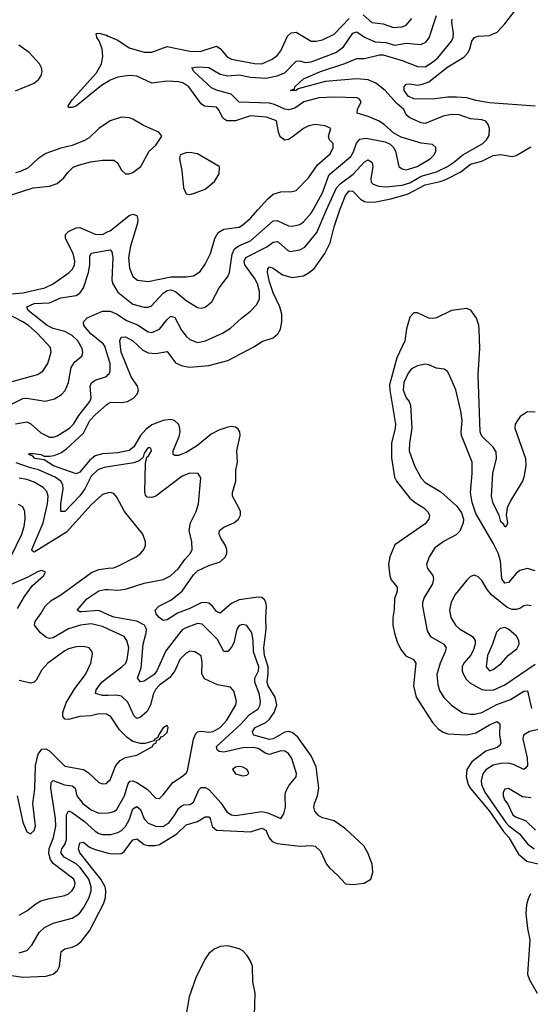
# Model space of a CAD drawing. Header units: inches. Extents: x 1954678 to 2060271, y 904822 to 1016299.
# Tile 178 of 256: x 1969533 to 1972225, y 975811 to 981003. Entities that reach past the tile are written whole.
import ezdxf

# ---------------------------------------------------------------- set-up
doc = ezdxf.new("R2010")
doc.units = ezdxf.units.IN
doc.header["$MEASUREMENT"] = 0
for name, color, linetype in [('B9967', 7, 'Continuous'), ('B9968', 7, 'Continuous'), ('B9977', 7, 'Continuous'), ('B9978', 7, 'Continuous')]:
    doc.layers.add(name, color=color, linetype=linetype)

msp = doc.modelspace()

# ---------------------------------------------------------------- linework, layer by layer
at = {"layer": 'B9967', "color": 5}
for points, elevation in [([(1969490, 979557.2), (1969550, 979563), (1969664.7, 979590), (1969709.8, 979610), (1969793.8, 979670), (1969811.7, 979688.3), (1969821.5, 979710), (1969823.2, 979730), (1969814.7, 979770), (1969774.9, 979850), (1969774.2, 979870), (1969790, 979887.3), (1969830, 979905.5), (1969850, 979906.7), (1969930, 979872), (1969970, 979871.5), (1970000, 979885.8)], 480), ([(1969490, 978976.6), (1969550, 979006.5), (1969570, 979008.3), (1969667.7, 978992.3), (1969716.3, 979003.7), (1969752.9, 979027.1), (1969772.5, 979047.5), (1969789.9, 979090.1), (1969803.4, 979170), (1969822.2, 979197.8), (1969861.8, 979230), (1969866.6, 979250), (1969862.5, 979270), (1969839.9, 979310), (1969810, 979338.8), (1969770, 979359.9), (1969710, 979375.3), (1969678.1, 979390), (1969578.1, 979470), (1969569.8, 979490), (1969610, 979507), (1969690, 979510.9), (1969750, 979535.8), (1969830, 979549.6), (1969850, 979560.9), (1969869.9, 979590.1), (1969895.1, 979670), (1969902.3, 979710), (1969903.1, 979756.9), (1969910, 979772.7), (1970000, 979787.7)], 460), ([(1969450, 979082.4), (1969627.3, 979132.7), (1969654, 979150), (1969682, 979190), (1969698.7, 979250), (1969694.9, 979274.9), (1969625, 979350), (1969579.2, 979390), (1969550, 979410.3), (1969458.1, 979458.1)], 480), ([(1970000, 979223.8), (1969982, 979282), (1969973.5, 979293.5), (1969907.5, 979347.5), (1969870.8, 979390), (1969869.9, 979410.1), (1969888.2, 979431.8), (1969970, 979467.1), (1970000, 979466)], 440), ([(1969510, 978871.6), (1969570, 978882.4), (1969592.1, 978872.1), (1969645, 978825), (1969690, 978801.2), (1969710, 978801.7), (1969730, 978809.6), (1969796.1, 978850), (1969815.8, 978870), (1969844.2, 978915.8), (1969903.1, 978990), (1969910.4, 979010), (1969905.2, 979070), (1969911.1, 979088.9), (1969930, 979101.7), (1969990, 979122), (1970000, 979131.8)], 440), ([(1970000, 978716.3), (1969970, 978714.7), (1969930, 978703.5), (1969901.1, 978678.9), (1969850, 978616.9), (1969830, 978609.3), (1969710.7, 978650), (1969661.9, 978681.9), (1969612.7, 978690), (1969601.7, 978701.7), (1969581.6, 978710), (1969584.9, 978715.1), (1969603.8, 978716.2), (1969644.9, 978710), (1969661.5, 978701.5), (1969690, 978701.3), (1969714.4, 978705.6), (1969750, 978719.8), (1969779.4, 978740.6), (1969870, 978822.8), (1969903, 978890), (1969930, 978920.3), (1969990, 978973.2), (1970000, 978979)], 420), ([(1970000, 978644.8), (1969978.6, 978641.4), (1969945.4, 978630), (1969910, 978595.7), (1969876.2, 978530), (1969850, 978493.1), (1969770, 978409.8), (1969750, 978409.6), (1969750.4, 978450.4), (1969761.4, 978530), (1969760.4, 978550), (1969749.3, 978570), (1969719.5, 978590), (1969632.2, 978630), (1969590, 978639.6), (1969514.3, 978665.7)], 440), ([(1970000, 978508.2), (1969970, 978500.3), (1969910, 978444.4), (1969779.9, 978300.1), (1969610, 978195.6), (1969600.6, 978200.6), (1969596.4, 978210), (1969655.8, 978350), (1969678.9, 978450), (1969682.2, 978490), (1969675.2, 978515.2), (1969656.7, 978536.7), (1969610, 978564.4), (1969570, 978578.7), (1969530, 978586)], 460), ([(1969485.8, 978170), (1969545, 978290), (1969556.9, 978330), (1969561.6, 978370), (1969559.8, 978410), (1969550, 978434.7), (1969526.5, 978446.5)], 480), ([(1969521.9, 977898.1), (1969558, 977962), (1969600.4, 978019.6), (1969657.6, 978070), (1969669.2, 978090), (1969650, 978098.7), (1969630, 978094), (1969576.1, 978063.9), (1969478.8, 978021.2)], 480), ([(1970000, 977789.4), (1969970, 977803.5), (1969910, 977817.8), (1969853.4, 977810), (1969790, 977790.3), (1969710, 977743.9), (1969690, 977740.5), (1969670, 977746.9), (1969642.4, 977770), (1969610.6, 977810), (1969613.8, 977830), (1969646.8, 977873.2), (1969667.5, 977910), (1969699, 977941), (1969750, 977970.7), (1969912, 978088), (1969950, 978104.5), (1970000, 978110.3)], 460), ([(1970000, 977865.7), (1969950, 977888.3), (1969860.5, 977880.5), (1969850, 977880.9), (1969836.3, 977890), (1969887, 977950), (1969950, 977990.8), (1969981.8, 977998.2), (1970000, 977997.6)], 440), ([(1970000, 977335.8), (1969990, 977340.9), (1969950, 977342.8), (1969907.6, 977332.4), (1969850, 977328.9), (1969790, 977313.4), (1969770, 977314.6), (1969760.2, 977330), (1969760.6, 977350), (1969778.4, 977401.6), (1969823.8, 977476.2), (1969879.1, 977550), (1969907.7, 977610), (1969917.5, 977657.5), (1969915.8, 977670), (1969898.4, 977690), (1969870, 977697), (1969830, 977696.3), (1969790, 977685.5), (1969770, 977674.3), (1969681.1, 977610), (1969650, 977574), (1969620, 977520), (1969610, 977509.9), (1969590, 977504.7), (1969530, 977518.6)], 480), ([(1970000, 977440.2), (1969970, 977438.9), (1969933.3, 977450), (1969936.8, 977470), (1969965.5, 977510), (1970000, 977535.9)], 460), ([(1969519.3, 976910), (1969550, 976771), (1969570, 976720.7), (1969590, 976710.7), (1969610, 976727.3), (1969616.9, 976750), (1969602.7, 976870), (1969612.4, 976947.6), (1969616.7, 977070), (1969630.8, 977130), (1969650, 977156.9), (1969670, 977158.2), (1969690, 977148.4), (1969770, 977067.6), (1969869.2, 977049.2), (1969894.2, 977034.2), (1969950, 976980.9), (1969970, 976972.9), (1969990, 976975.6), (1970000, 976985.5)], 480), ([(1969530, 976281.8), (1969570, 976303.8), (1969618.5, 976341.5), (1969644.3, 976355.7), (1969690, 976369.4), (1969770, 976384), (1969790, 976393), (1969810, 976410.2), (1969821.7, 976430), (1969826, 976450), (1969817.7, 976470), (1969710, 976554.2), (1969695.1, 976575.1), (1969686.8, 976606.8), (1969687.9, 976632.1), (1969711.8, 976690), (1969723.8, 976750), (1969721.6, 976790), (1969696.9, 976950), (1969698.7, 976981.3), (1969710, 976991.6), (1969768.4, 976968.4), (1969810, 976963.7), (1969825.7, 976950), (1969834.6, 976910), (1969865.1, 976870), (1969910, 976836.1), (1969950, 976819), (1970000, 976821.3)], 460), ([(1969530, 976082.3), (1969570, 976094.7), (1969597.3, 976122.7), (1969636, 976190), (1969663.8, 976216.2), (1969710, 976239.1), (1969810, 976265.5), (1969848.1, 976290), (1969870, 976319.3), (1969897.2, 976370), (1969909.5, 976410), (1969909.2, 976430), (1969897.6, 976470), (1969852.2, 976532.2), (1969830, 976551.2), (1969766.5, 976586.5), (1969750.3, 976610), (1969754.6, 976630), (1969770, 976654.4), (1969779.2, 976680.8), (1969780.1, 976810), (1969790, 976831.6), (1969810, 976823.2), (1969874.1, 976774.1), (1969930, 976724.3), (1969950, 976712.2), (1969970, 976707.2), (1970000, 976706.9)], 440), ([(1969490, 975963.5), (1969550, 975953.8), (1969670, 975959.5), (1969709.6, 975970), (1969732.7, 975990), (1969743.5, 976010), (1969751.1, 976090), (1969770, 976103.5), (1969810, 976112.6), (1969836.2, 976123.8), (1969857.4, 976142.6), (1969901.6, 976198.4), (1969976.2, 976343.8), (1969985.2, 976374.8), (1969987.2, 976410), (1969983.3, 976430), (1969960.7, 976470), (1969849.9, 976610), (1969842.5, 976630), (1969850, 976662.4), (1969870, 976665.2), (1969900.4, 976640.4), (1969930, 976626.4), (1970000, 976608.6)], 420)]:
    msp.add_lwpolyline(points, dxfattribs=dict(at, elevation=elevation))
at = {"layer": 'B9968', "color": 5}
for points, elevation in [([(1970000, 980678.1), (1969963.5, 980656.5), (1969832.8, 980550), (1969810, 980541), (1969790, 980540.9), (1969787.8, 980550), (1969810, 980580.6), (1969937.1, 980722.9), (1969964.5, 980770), (1969970.8, 980810), (1969968.2, 980850), (1969952.5, 980892.5), (1969938.8, 980910), (1969936, 980930), (1969950, 980933), (1969990, 980921.7), (1970000, 980917.3)], 480), ([(1969511.1, 980628.9), (1969610, 980668.2), (1969633.5, 980690), (1969645.7, 980710), (1969650.9, 980730), (1969648.7, 980750), (1969637.8, 980770), (1969582.2, 980830), (1969528.5, 980870)], 520), ([(1970000, 980463.8), (1969950.3, 980430), (1969898.8, 980381.2), (1969874.4, 980365.6), (1969810, 980339.3), (1969750, 980325.8), (1969670, 980297.8), (1969628.2, 980270), (1969577.3, 980222.7), (1969537.4, 980202.6), (1969510, 980196.7)], 520), ([(1969441.8, 980000), (1969473.5, 980066.5), (1969490, 980079.6), (1969603.1, 980116.9), (1969690, 980125.8), (1969730, 980139), (1969766, 980170), (1969784.5, 980195.5), (1969814.9, 980225.1), (1969842.9, 980237.1), (1969906.4, 980253.6), (1969970, 980261.8), (1970000, 980262)], 520)]:
    msp.add_lwpolyline(points, dxfattribs=dict(at, elevation=elevation))
at = {"layer": 'B9977', "color": 5}
for points, elevation in [([(1970000, 978979), (1970013.2, 978986.8), (1970070, 978983.9), (1970100.4, 978990), (1970132.1, 979007.9), (1970151.4, 979028.6), (1970159.3, 979050), (1970153.5, 979070), (1970119.9, 979119.9), (1970067.2, 979250), (1970060.8, 979310), (1970068.2, 979330), (1970090, 979330.1), (1970130, 979310.6), (1970181.3, 979261.3), (1970210, 979246.9), (1970250, 979243.8), (1970310, 979252.9), (1970354.3, 979194.3), (1970390, 979178.1), (1970430, 979171.2), (1970530, 979180.3), (1970630, 979205.9), (1970770, 979279.7), (1970810, 979306.4), (1970870, 979326), (1970893.9, 979346.1), (1970907.8, 979372.2), (1970915.2, 979410), (1970914.7, 979450), (1970905.2, 979490), (1970870, 979563.1), (1970850, 979621.1), (1970838.9, 979670), (1970840.4, 979690), (1970850, 979699.6), (1970870, 979692.7), (1970917.6, 979657.6), (1970970, 979644), (1971030, 979653), (1971059.8, 979670), (1971086.8, 979693.2), (1971141.8, 979770), (1971170, 979826.7), (1971191, 979911), (1971220.4, 980000)], 420), ([(1970000, 979885.8), (1970010, 979890.6), (1970110, 979971.1), (1970130, 979977.6), (1970150, 979971.3), (1970155.8, 979950), (1970153.9, 979930), (1970116.8, 979810), (1970107.2, 979750), (1970112.6, 979692.6), (1970130.2, 979650), (1970154.4, 979630), (1970210, 979622), (1970330, 979647.9), (1970412.7, 979647.3), (1970450, 979653), (1970484.3, 979675.7), (1970510, 979714), (1970539.4, 979770), (1970561.1, 979850), (1970579.5, 979880.5), (1970610, 979898.7), (1970690, 979909.5), (1970710, 979922), (1970750, 979956.6), (1970788.1, 980000)], 480), ([(1970000, 979787.7), (1970009.3, 979789.3), (1970019.3, 979779.3), (1970024.6, 979750), (1970018.2, 979630), (1970023.8, 979610), (1970050, 979567.2), (1970130, 979502.4), (1970190, 979487), (1970210, 979487.3), (1970226.7, 979493.3), (1970290, 979561.6), (1970310, 979574.7), (1970330, 979579), (1970354, 979570), (1970410, 979522.5), (1970470, 979485.5), (1970490, 979482), (1970510, 979487.1), (1970545.1, 979514.9), (1970583.8, 979590), (1970630.9, 979650), (1970638.5, 979670), (1970653.7, 979766.3), (1970665.7, 979794.3), (1970688.3, 979811.7), (1970750, 979837.6), (1970870, 979942.2), (1970890, 979944.6), (1970950, 979916.5), (1970970, 979914.8), (1971010, 979923.7), (1971030, 979937.7), (1971070, 979983.2), (1971079.3, 980000)], 460), ([(1970000, 979466), (1970010, 979465.6), (1970046.7, 979450), (1970096.3, 979416.3), (1970154.8, 979394.8), (1970210, 979356.6), (1970230, 979353.6), (1970270, 979370.9), (1970310, 979421.8), (1970330, 979440.2), (1970350, 979433), (1970386.2, 979366.2), (1970410, 979335.2), (1970430, 979317.4), (1970470, 979301.4), (1970511.8, 979310), (1970602.9, 979350), (1970644, 979376), (1970702.2, 979430), (1970750, 979466.3), (1970780.7, 979499.3), (1970796.5, 979530), (1970797.7, 979570), (1970786.2, 979610), (1970770, 979640.5), (1970719.8, 979710), (1970716.6, 979730), (1970724.6, 979750), (1970835.2, 979804.8), (1970870, 979830.1), (1970890, 979833.4), (1970896.5, 979830), (1970945.7, 979785.7), (1970961.2, 979781.2), (1971010, 979789), (1971036.1, 979803.9), (1971099, 979881), (1971151, 980000)], 440), ([(1972250, 978933.8), (1972210, 978935.2), (1972171.2, 978910), (1972156.6, 978890), (1972145.9, 978870), (1972143, 978850), (1972199.3, 978690), (1972201, 978650), (1972191.5, 978590), (1972183.8, 978570), (1972121.6, 978470), (1972103.1, 978430), (1972098.4, 978390), (1972104, 978350), (1972102, 978338), (1972092.8, 978327.2), (1972083.8, 978343.8), (1972070, 978356), (1972061.1, 978390), (1972030, 978452), (1972019.8, 978490), (1972027.5, 978610), (1972047.2, 978690), (1972044.9, 978724.9), (1972029.9, 978749.9), (1971970, 978807), (1971960.2, 978830), (1971950.5, 979130), (1971958.3, 979270), (1971955.3, 979370), (1971953.3, 979393.3), (1971940.5, 979430), (1971910.8, 979470.8), (1971890, 979479.7), (1971810, 979469.8), (1971730, 979432), (1971710, 979428.5), (1971689.8, 979429.8), (1971630, 979458.3), (1971610, 979457.4), (1971590, 979435.1), (1971573, 979373), (1971563.8, 979310), (1971520.5, 979219.5), (1971483, 979077), (1971483.5, 979050), (1971514.3, 978870), (1971513.2, 978850), (1971493.4, 978770), (1971492.7, 978692.7), (1971508.6, 978590), (1971518.8, 978570), (1971590, 978481), (1971617.8, 978457.8), (1971664.4, 978430), (1971682.9, 978410), (1971693, 978390), (1971690.2, 978370), (1971670, 978345), (1971510, 978233.7), (1971484.1, 978170), (1971477, 978130), (1971484, 978070), (1971491.2, 978050), (1971523.6, 978010), (1971522.2, 977990), (1971509.4, 977950), (1971507.2, 977892.8), (1971500.2, 977850), (1971500.2, 977810), (1971508.6, 977768.6), (1971522.7, 977722.7), (1971542.3, 977682.3), (1971569.5, 977649.5), (1971609.4, 977629.4), (1971620.7, 977610), (1971608.7, 977490), (1971623, 977430), (1971710, 977296.9), (1971741.1, 977261.1), (1971765.3, 977245.3), (1971790, 977237.5), (1971890, 977231.5), (1971937.8, 977242.2), (1972010, 977285.5), (1972050, 977302.4), (1972064.9, 977290), (1972062.8, 977230), (1972070.1, 977190), (1972064.4, 977175.6), (1972050, 977164.7), (1971990, 977146.3), (1971916, 977090), (1971890.6, 977050), (1971887.6, 977010), (1971897.9, 976970), (1971909.8, 976949.8), (1972010, 976830.1), (1972083, 976723), (1972112.6, 976690), (1972163.5, 976603.5), (1972206, 976566), (1972273.8, 976550)], 420), ([(1970000, 979131.8), (1970004.1, 979135.9), (1970010, 979151), (1970010.5, 979190), (1970000, 979223.8)], 440), ([(1972250, 978096.4), (1972210, 978109.3), (1972170, 978098.4), (1972150, 978083.2), (1972110, 978034.8), (1972090, 978031.9), (1972074.3, 978054.3), (1972067.8, 978150), (1972056.3, 978190), (1972030, 978243.2), (1971938.6, 978398.6), (1971918, 978458), (1971910.5, 978510), (1971919, 978610), (1971918.6, 978670), (1971862.3, 978810), (1971859.9, 978830), (1971865, 978890), (1971859.2, 978939.2), (1971832.2, 979052.2), (1971795.2, 979135.2), (1971787.7, 979147.7), (1971770, 979160.5), (1971730, 979165), (1971690, 979184.1), (1971670, 979187.1), (1971630, 979178.6), (1971597.8, 979162.2), (1971580.2, 979139.8), (1971558.1, 979090), (1971555.1, 979050), (1971569.6, 979010), (1971585.7, 978990), (1971593.7, 978970), (1971599.8, 978850), (1971587.4, 978770), (1971586.9, 978730), (1971614.6, 978650), (1971650, 978586.2), (1971670, 978563), (1971753.9, 978513.9), (1971838, 978438), (1971862.3, 978402.3), (1971872.6, 978370), (1971871.3, 978350), (1971853.7, 978306.3), (1971833.6, 978286.4), (1971770, 978253.3), (1971721.8, 978218.2), (1971692.4, 978170), (1971677.8, 978130), (1971683.2, 978110), (1971711.9, 978071.9), (1971714.3, 978054.3), (1971710, 978028.3), (1971664.6, 977955.4), (1971656.3, 977930), (1971656.6, 977910), (1971681.3, 977781.3), (1971698, 977750), (1971768.9, 977710), (1971780.6, 977690), (1971776.1, 977670), (1971749, 977610), (1971733, 977550), (1971737.4, 977497.4), (1971746.1, 977466), (1971769.1, 977429.1), (1971809, 977389), (1971867.9, 977347.9), (1971910, 977340.5), (1971930, 977340.8), (1971970, 977350.6), (1972048.7, 977391.3), (1972121.1, 977418.9), (1972190, 977462.7), (1972210, 977463.7), (1972230.7, 977370)], 440), ([(1970000, 976608.6), (1970010, 976606.1), (1970056.3, 976603.7), (1970070, 976606.7), (1970083.4, 976616.6), (1970130, 976677.4), (1970150, 976683), (1970190, 976654.4), (1970210, 976648.5), (1970247.6, 976647.6), (1970270, 976653.6), (1970361.6, 976710), (1970410, 976756.6), (1970470, 976774.2), (1970510, 976798.9), (1970530, 976798.9), (1970537, 976790), (1970548.1, 976748.1), (1970570, 976728.6), (1970750, 976719.7), (1970810, 976739.4), (1970830, 976728.6), (1970848.5, 976688.5), (1970864.7, 976670), (1970890, 976658.6), (1971010, 976645), (1971070, 976648.7), (1971090, 976644.2), (1971118.9, 976618.9), (1971150.9, 976550), (1971166.6, 976530), (1971210.5, 976490.5), (1971250, 976445.6), (1971290, 976442.1), (1971349.7, 976450.2), (1971383.7, 976470), (1971394.9, 976505.1), (1971391.1, 976550), (1971368.5, 976610), (1971346.5, 976646.5), (1971250, 976736.5), (1971190, 976777.6), (1971130, 976794.2), (1971110, 976804.5), (1971088.4, 976830), (1971084.5, 976850), (1971087.4, 976870), (1971103, 976910), (1971110.4, 976950), (1971096.1, 977063.9), (1971070, 977121.3), (1970999.2, 977219.2), (1970970, 977243.7), (1970950, 977249), (1970930, 977246.8), (1970870, 977211.7), (1970850, 977207.6), (1970766.9, 977230), (1970761.4, 977241.4), (1970760.2, 977250), (1970774.1, 977270), (1970830, 977297.3), (1970850, 977315.4), (1970874.3, 977350), (1970889.2, 977390), (1970880.3, 977430), (1970843.3, 977490), (1970837.9, 977510), (1970843.7, 977556.3), (1970842.6, 977590), (1970823.9, 977650), (1970819.7, 977690), (1970833, 977790), (1970829.9, 977850), (1970834.5, 977910), (1970831.1, 977931.1), (1970823.7, 977943.7), (1970810, 977955.4), (1970790, 977958.6), (1970690, 977944.2), (1970650, 977924.9), (1970590, 977873.8), (1970570, 977882.5), (1970549.9, 977909.9), (1970530, 977925.7), (1970510, 977930.3), (1970490, 977928.2), (1970430, 977898.9), (1970365.5, 977874.5), (1970310, 977838.9), (1970290, 977834.5), (1970267.7, 977850), (1970252.8, 977870), (1970246.3, 977890), (1970267, 977910), (1970330, 977943), (1970390.3, 977989.7), (1970450, 978075.9), (1970470, 978097.1), (1970530, 978125.5), (1970590, 978144.1), (1970618.4, 978170), (1970625.5, 978190), (1970625.5, 978210), (1970618.5, 978230), (1970592.7, 978270), (1970585.4, 978290), (1970586.8, 978310), (1970610, 978326.7), (1970662.4, 978350), (1970686.3, 978370), (1970696.9, 978390), (1970696.3, 978410), (1970688.3, 978430), (1970654.8, 978490), (1970654.6, 978510), (1970672.1, 978570), (1970672.2, 978627.8), (1970681.7, 978670), (1970678.4, 978730), (1970694.6, 978810), (1970692.9, 978830), (1970684, 978844), (1970670, 978854.3), (1970650, 978857.5), (1970630, 978855), (1970582.1, 978837.9), (1970542.8, 978817.2), (1970470, 978758.4), (1970410, 978721.6), (1970370, 978705.9), (1970350, 978704.5), (1970341.5, 978710), (1970342.2, 978730), (1970374.3, 978805.7), (1970378.3, 978830), (1970375.5, 978855.5), (1970370, 978870.7), (1970349.4, 978889.4), (1970330, 978895), (1970290, 978890.4), (1970230, 978866), (1970197.2, 978842.8), (1970169.6, 978810.4), (1970134, 978750), (1970110, 978732.3), (1970050, 978718.8), (1970000, 978716.3)], 420), ([(1970000, 977997.6), (1970050, 977995.7), (1970090, 977999.6), (1970188.7, 978031.3), (1970290, 978051.3), (1970328.8, 978070), (1970369.8, 978110), (1970403.1, 978156.9), (1970434.2, 978190), (1970442.7, 978210), (1970439.7, 978250), (1970427, 978310), (1970434, 978350), (1970463.5, 978410), (1970474.8, 978450), (1970487.5, 978587.5), (1970473.2, 978610), (1970430, 978611.9), (1970390, 978596.8), (1970250, 978490.6), (1970230, 978483.4), (1970205.6, 978485.6), (1970196.1, 978496.1), (1970193, 978513), (1970197, 978663), (1970203.9, 978696.1), (1970210, 978699.1), (1970227, 978730), (1970224, 978744), (1970210, 978747), (1970190, 978717), (1970184.2, 978695.8), (1970162.3, 978677.7), (1970133.8, 978666.2), (1970000, 978644.8)], 440), ([(1970000, 978110.3), (1970026.6, 978113.4), (1970050, 978120.7), (1970147.3, 978170), (1970171.8, 978190), (1970187.6, 978210), (1970195.6, 978230), (1970196.9, 978250), (1970181.3, 978290), (1970085.3, 978410), (1970045.8, 978485.8), (1970030, 978505.1), (1970010, 978510.8), (1970000, 978508.2)], 460), ([(1972230, 977911.6), (1972210, 977915.1), (1972191.5, 977911.5), (1972170, 977898.9), (1972150, 977893.7), (1972130, 977893.7), (1972103.3, 977903.3), (1972021.1, 977970), (1971998.1, 977998.1), (1971970, 978046), (1971950, 978066), (1971930, 978073.3), (1971910, 978067.6), (1971890, 978048), (1971828.7, 977971.3), (1971807.9, 977932.1), (1971799.3, 977890), (1971806.4, 977850), (1971831.1, 977811.1), (1971851.2, 977791.2), (1971919.4, 977750), (1971933.8, 977730), (1971934.8, 977710), (1971923.2, 977676.8), (1971908.8, 977651.2), (1971875, 977610), (1971865.7, 977590), (1971866, 977570), (1971872.9, 977550), (1971886.4, 977526.4), (1971905.8, 977505.8), (1971970, 977471.5), (1971990, 977467.2), (1972031.8, 977470), (1972090, 977495), (1972250, 977603.8)], 460), ([(1970000, 976706.9), (1970013.3, 976706.7), (1970050, 976716.1), (1970070, 976727.3), (1970090, 976748.9), (1970111.9, 976788.1), (1970130, 976842), (1970150, 976854.8), (1970170, 976838.8), (1970189, 976789), (1970210, 976766.2), (1970250, 976749.6), (1970290, 976749.3), (1970320.6, 976770), (1970351.4, 976810), (1970370, 976843.6), (1970383.4, 976856.6), (1970397.6, 976862.4), (1970430, 976864.4), (1970450, 976876.1), (1970477.7, 976942.3), (1970490, 976954.2), (1970510, 976954.6), (1970530, 976942.9), (1970550, 976923.3), (1970593.1, 976873.1), (1970625.7, 976825.7), (1970650, 976810.1), (1970670, 976807.1), (1970810, 976826.8), (1970840.8, 976820.8), (1970910, 976790.4), (1970924.8, 976815.2), (1970934.4, 976850), (1970931.7, 976910), (1970935, 976930), (1970953.4, 976966.6), (1970989.9, 977010), (1970992.4, 977027.6), (1970967.3, 977107.3), (1970950, 977134.4), (1970930, 977146.6), (1970910, 977147.9), (1970850, 977129.1), (1970830, 977134.2), (1970790, 977159.9), (1970764.8, 977164.8), (1970710, 977163.4), (1970610, 977141.2), (1970584.7, 977144.7), (1970573.2, 977153.2), (1970570.7, 977170), (1970700.9, 977290), (1970742.6, 977337.4), (1970790.3, 977369.7), (1970800.8, 977390), (1970802.6, 977410), (1970795.3, 977450), (1970773.1, 977510), (1970772.9, 977530), (1970791.7, 977570), (1970793.7, 977590), (1970766.2, 977670), (1970764, 977730), (1970756.5, 977770), (1970730, 977807.8), (1970710, 977813.5), (1970690, 977807.8), (1970678.5, 977790), (1970662.5, 977717.5), (1970650, 977694), (1970630, 977671.1), (1970610, 977671.5), (1970575.5, 977735.5), (1970494.9, 977814.9), (1970470, 977818.3), (1970405.1, 977794.9), (1970390, 977785.2), (1970370, 977762), (1970304.2, 977675.8), (1970255.5, 977570), (1970241.6, 977550), (1970190, 977514.8), (1970170, 977511.3), (1970154, 977530), (1970174.1, 977585.9), (1970183.5, 977710), (1970200.1, 977770), (1970201.2, 977790), (1970191.3, 977810), (1970150, 977831.1), (1970030, 977852.2), (1970000, 977865.7)], 440), ([(1970000, 977535.9), (1970072.1, 977590), (1970091.7, 977610), (1970100.2, 977630), (1970108, 977690), (1970098.6, 977730), (1970083.8, 977750), (1970000, 977789.4)], 460), ([(1970000, 976821.3), (1970010, 976821.8), (1970030, 976826.9), (1970043.1, 976836.9), (1970085.3, 976910), (1970102.8, 976970), (1970113.1, 976986.9), (1970130, 976989.5), (1970150, 976980.6), (1970205.7, 976945.7), (1970250, 976897.4), (1970270, 976896), (1970290, 976915.2), (1970339.9, 976980.1), (1970385.1, 977010), (1970409.7, 977030), (1970417.5, 977042.5), (1970449.5, 977210), (1970461.5, 977238.5), (1970470, 977248.1), (1970489, 977251), (1970530, 977245.2), (1970552.8, 977250), (1970590, 977270.1), (1970624.6, 977310), (1970671.9, 977390), (1970675.4, 977410), (1970662.5, 977462.5), (1970644.2, 977484.2), (1970575.1, 977495.1), (1970507, 977527), (1970493.7, 977553.7), (1970495.2, 977615.2), (1970489, 977649), (1970457, 977670), (1970430, 977673.6), (1970410, 977662.2), (1970377.8, 977630), (1970350.5, 977569.5), (1970325.3, 977534.7), (1970270, 977494.2), (1970249.4, 977470.6), (1970239, 977450), (1970221.9, 977390), (1970204.8, 977355.2), (1970170, 977324.6), (1970150, 977318), (1970133.9, 977333.9), (1970103.6, 977403.6), (1970070, 977436), (1970042, 977442), (1970000, 977440.2)], 460), ([(1970000, 976985.5), (1970010, 976995.3), (1970040.2, 977070), (1970063.2, 977096.8), (1970090, 977111.7), (1970150, 977124.2), (1970232.7, 977170), (1970238, 977182), (1970252.7, 977190), (1970255.3, 977204.7), (1970270, 977207.3), (1970279, 977221), (1970290, 977224.9), (1970310, 977244.9), (1970315.1, 977270), (1970310, 977282), (1970290, 977269), (1970264, 977230), (1970262, 977218), (1970246, 977210), (1970239.8, 977200.2), (1970193.7, 977186.3), (1970170, 977186.6), (1970130, 977197.2), (1970098.8, 977218.8), (1970058.9, 977258.9), (1970011.6, 977330), (1970000, 977335.8)], 480), ([(1972294.4, 977265.6), (1972220.4, 977250), (1972189.3, 977230), (1972185.3, 977210), (1972209, 977110), (1972209.3, 977070.7), (1972202, 977058), (1972190, 977049.8), (1972136.1, 977076.1), (1972110, 977082.4), (1972070, 977080.6), (1972030, 977072.8), (1971990, 977047.7), (1971974.5, 977025.5), (1971965.3, 976990), (1971967.3, 976970), (1971984.6, 976930), (1972096.1, 976770), (1972110, 976753.1), (1972168.4, 976710), (1972210, 976657.3), (1972245, 976630)], 440), ([(1972230, 976899.3), (1972184.6, 976904.6), (1972110, 976949.7), (1972090, 976946), (1972081.2, 976930), (1972081, 976910), (1972088.8, 976890), (1972106.4, 976866.4), (1972132, 976810), (1972150, 976798), (1972199.8, 976779.8), (1972251.8, 976730)], 460), ([(1972226.6, 976393.4), (1972213.6, 976366.4), (1972205, 976335), (1972200.5, 976290), (1972209.3, 976210), (1972222.5, 976150), (1972210.8, 975970), (1972219.9, 975939.9), (1972260.4, 975870)], 420), ([(1970770.9, 975750.9), (1970775.1, 975870), (1970762, 975930), (1970760.4, 976010), (1970750, 976039.5), (1970731, 976070), (1970710, 976092.1), (1970690, 976103.5), (1970630, 976119.1), (1970590, 976116.4), (1970557.6, 976102.4), (1970530, 976078.7), (1970510.3, 976050), (1970461.5, 975950), (1970425.6, 975850), (1970410, 975758)], 420)]:
    msp.add_lwpolyline(points, dxfattribs=dict(at, elevation=elevation))
for points, elevation in [([(1972090, 977797.8), (1972066.8, 977793.2), (1972046.9, 977773.1), (1972026.1, 977710), (1971998.4, 977650), (1971992.6, 977590), (1972010, 977570.2), (1972030, 977577), (1972071.4, 977608.6), (1972110, 977652.8), (1972154.2, 977685.8), (1972166.1, 977710), (1972164.6, 977730), (1972151.9, 977751.9), (1972110, 977789.9)], 480), ([(1970690, 977065.1), (1970670, 977062), (1970654, 977050), (1970670, 977026.4), (1970710, 977016.4), (1970730, 977019.1), (1970740.9, 977030), (1970731.8, 977050), (1970710, 977061.6)], 460)]:
    msp.add_lwpolyline(points, close=True, dxfattribs=dict(at, elevation=elevation))
at = {"layer": 'B9978', "color": 5}
for points, elevation in [([(1972250, 980548.2), (1972010, 980565), (1971937.3, 980577.3), (1971890, 980590.8), (1971835.2, 980595.2), (1971790, 980594.3), (1971710, 980583.8), (1971610, 980586.2), (1971581, 980601), (1971559.4, 980630), (1971559.6, 980650), (1971570, 980662.6), (1971590, 980665), (1971630, 980658.9), (1971656.8, 980663.2), (1971690, 980675.8), (1971790, 980755.3), (1971874.3, 980805.7), (1971896.7, 980830), (1971906.4, 980850), (1971916.1, 980890), (1971929.9, 980910.1), (1971950, 980916.8), (1972010, 980920.3), (1972050, 980937.4), (1972090, 980980.9), (1972143.2, 981050)], 420), ([(1970000, 980917.3), (1970050, 980895.2), (1970110, 980855.2), (1970190, 980831.5), (1970230, 980832), (1970310, 980861.6), (1970430, 980837.5), (1970485, 980835), (1970570, 980863.5), (1970590, 980852.3), (1970627.3, 980807.3), (1970650, 980794.5), (1970770, 980772.3), (1970808.8, 980771.2), (1970864.4, 980795.6), (1970890, 980814.2), (1970910, 980838.6), (1970944.2, 980915.8), (1970965, 980935), (1970990, 980937.7), (1971070, 980891), (1971095.3, 980890), (1971130, 980897.2), (1971190, 980926.3), (1971269.5, 981010.5)], 480), ([(1971079.3, 980000), (1971129.5, 980090), (1971161.6, 980178.4), (1971169.7, 980190.3), (1971278.6, 980281.4), (1971293.2, 980306.8), (1971308.1, 980351.9), (1971326.5, 980373.5), (1971358.8, 980378.8), (1971459.6, 980359.6), (1971486.9, 980346.9), (1971503.9, 980330), (1971514, 980310), (1971531.6, 980230), (1971550, 980216.9), (1971570, 980211.7), (1971627.6, 980230), (1971697.2, 980270), (1971717.6, 980290), (1971726.9, 980310), (1971726, 980330), (1971710, 980346), (1971650, 980352.9), (1971544.5, 980384.5), (1971505.5, 980405.5), (1971454.7, 980450), (1971424.4, 980470), (1971370, 980492.7), (1971311.6, 980510), (1971313.3, 980530), (1971332.7, 980570), (1971324, 980584), (1971312, 980592), (1971190, 980595.5), (1971110, 980591.4), (1971031.5, 980570), (1970982.8, 980537.2), (1970950, 980528.1), (1970930, 980531.7), (1970876.5, 980556.5), (1970850, 980563.6), (1970690, 980568.7), (1970647, 980610), (1970571.3, 980631.3), (1970544.4, 980644.4), (1970450.8, 980730), (1970440.7, 980750), (1970470, 980755), (1970530, 980751.7), (1970590, 980717), (1970630, 980706.8), (1970690, 980712.6), (1970750, 980700.8), (1970830, 980694.3), (1970890, 980707.7), (1970930, 980723.4), (1970990, 980785.3), (1971010, 980785.9), (1971038.2, 980778.2), (1971070, 980780.9), (1971199.1, 980830), (1971239.9, 980860.1), (1971290, 980931.7), (1971310, 980939), (1971350, 980911), (1971406.4, 980886.4), (1971462.5, 980882.5), (1971510, 980869.7), (1971570, 980879.7), (1971647.1, 980872.9), (1971674.6, 980885.4), (1971692.4, 980907.6), (1971730, 981024.9)], 460), ([(1971151, 980000), (1971202.4, 980117.6), (1971221.7, 980138.3), (1971290.4, 980189.6), (1971350, 980254.4), (1971370, 980264.7), (1971391, 980251), (1971394.2, 980230), (1971384, 980164), (1971386.8, 980146.8), (1971396.8, 980136.8), (1971426.4, 980126.4), (1971463, 980122.9), (1971550, 980131), (1971590, 980142.8), (1971650, 980178.8), (1971730, 980201.3), (1971788.7, 980230), (1971820.5, 980250), (1971868.7, 980291.3), (1971974.2, 980350), (1971994.2, 980370), (1972007.3, 980392.7), (1972009.9, 980430), (1972003.1, 980450), (1971990, 980467.7), (1971970, 980475), (1971910, 980480.6), (1971850, 980501.5), (1971810, 980503.9), (1971765.2, 980494.8), (1971670, 980456.5), (1971650, 980460.2), (1971590, 980485.2), (1971570, 980501), (1971557.8, 980530), (1971521.9, 980561.9), (1971459.5, 980630), (1971410, 980668.4), (1971370, 980685.7), (1971309.1, 980690.9), (1971142.7, 980677.3), (1971000.3, 980639.7), (1970989.9, 980629.9), (1970960.9, 980630), (1970982, 980638), (1970982.6, 980650), (1971030, 980692), (1971119.4, 980730), (1971247.3, 980772.7), (1971310, 980799.2), (1971350, 980799.2), (1971430, 980819), (1971450, 980818.2), (1971550, 980788), (1971630, 980755.8), (1971670, 980755.4), (1971710, 980778.7), (1971737.1, 980802.9), (1971808.7, 980890), (1971818.2, 980910), (1971820.6, 980930), (1971811.3, 980990), (1971813, 981007)], 440), ([(1971343.5, 981030), (1971390, 980989), (1971450, 980981.5), (1971503.1, 980963.1), (1971550, 980965), (1971570, 980975.3), (1971600.5, 981010)], 480), ([(1970788.1, 980000), (1970840.4, 980059.6), (1970870, 980082.6), (1970910, 980096.3), (1970970, 980097.7), (1970990, 980103.1), (1971056.2, 980170), (1971102.3, 980237.7), (1971170, 980296), (1971186.4, 980330), (1971185.1, 980350), (1971166.9, 980370), (1971161.4, 980390), (1971172.9, 980430), (1971143.9, 980443.9), (1971090, 980449.9), (1971057, 980443), (1971030, 980429.8), (1970970, 980383.7), (1970950, 980372.3), (1970930, 980368.2), (1970906.1, 980386.1), (1970897, 980410), (1970886, 980470), (1970834, 980490), (1970750, 980496.3), (1970670, 980470.2), (1970624.8, 980470), (1970604.2, 980484.2), (1970584.9, 980524.9), (1970570, 980542), (1970507.2, 980547.2), (1970490, 980560.2), (1970424.7, 980650), (1970393.8, 980670), (1970370, 980675), (1970310, 980679.1), (1970230, 980669.2), (1970150, 980706.4), (1970110, 980709.9), (1970050, 980701.1), (1970010, 980684.1), (1970000, 980678.1)], 480), ([(1970000, 980262), (1970030, 980262.3), (1970049.3, 980249.3), (1970070.3, 980210), (1970091.3, 980191.3), (1970110, 980190.2), (1970130, 980198), (1970170.8, 980230), (1970216, 980310), (1970250, 980342), (1970282.7, 980390), (1970266, 980410), (1970185.6, 980445.6), (1970130, 980479.7), (1970110, 980486.4), (1970070, 980489.8), (1970010, 980470.6), (1970000, 980463.8)], 520), ([(1971220.4, 980000), (1971223.7, 980010), (1971250, 980076.6), (1971270, 980100.4), (1971290, 980099), (1971330, 980056.4), (1971350, 980044.7), (1971370, 980040.5), (1971410, 980043.2), (1971490, 980058.6), (1971576.8, 980083.2), (1971670, 980133.1), (1971750, 980149.7), (1971779.5, 980160.5), (1971858.9, 980201.1), (1971910, 980241.6), (1971970, 980257.4), (1972030, 980287.9), (1972070, 980292.6), (1972130, 980282.5), (1972150, 980288), (1972227.4, 980332.6)], 420)]:
    msp.add_lwpolyline(points, dxfattribs=dict(at, elevation=elevation))
at = {"layer": 'B9978', "color": 5, "elevation": 520}
msp.add_lwpolyline([(1970430, 980303), (1970410, 980301.6), (1970378.8, 980290), (1970374.9, 980270), (1970387.3, 980207.3), (1970395.9, 980115.9), (1970410, 980084.4), (1970430, 980082.3), (1970450, 980086.2), (1970511.2, 980110), (1970559.7, 980150), (1970585.4, 980190), (1970585.7, 980225.7), (1970584.7, 980230), (1970470, 980295.3)], close=True, dxfattribs=at)

doc.saveas('drawing.dxf')
